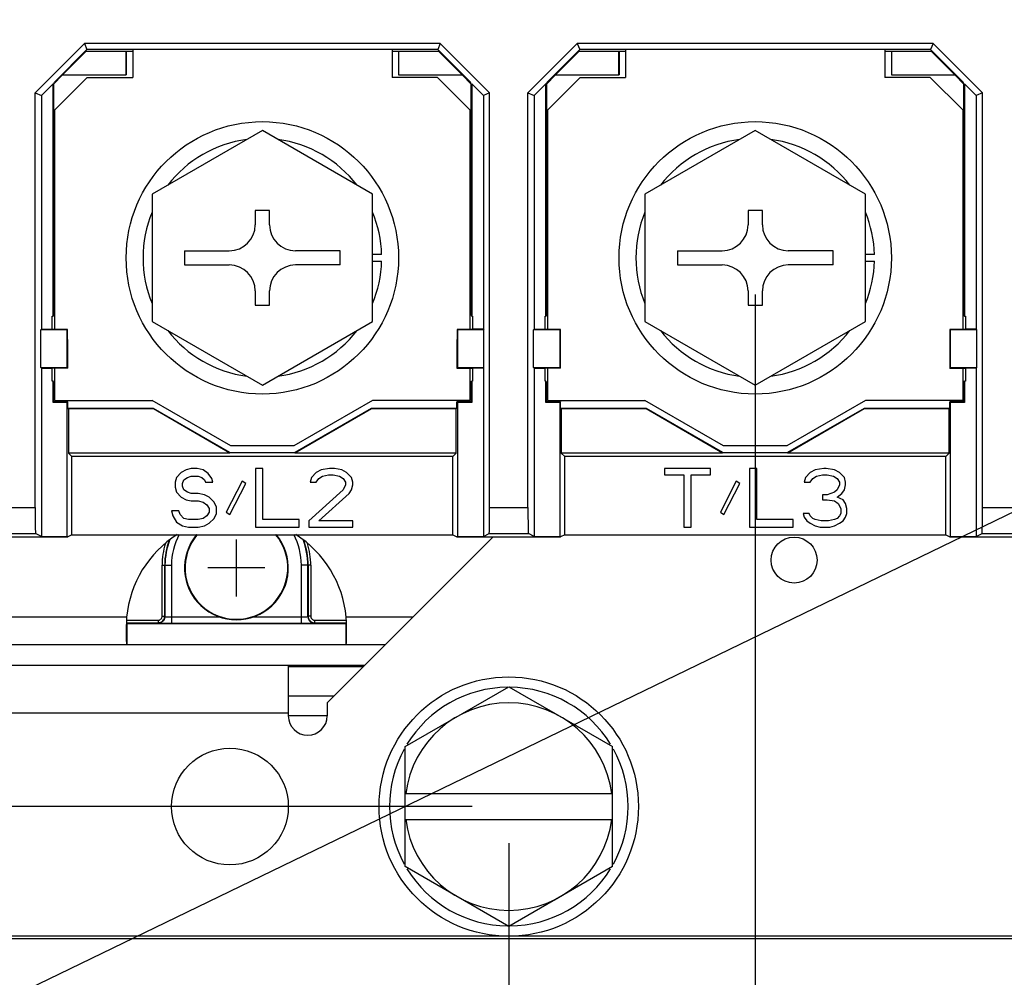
# Model space of a CAD drawing. Extents: x 28 to 410, y 33 to 287.
# Tile 22 of 35: x 213 to 240, y 55 to 81. Entities that reach past the tile are written whole.
import ezdxf

# ---------------------------------------------------------------- set-up
doc = ezdxf.new("R2010")
doc.units = 0
doc.header["$LTSCALE"] = 23.1
doc.layers.get('0').update_dxf_attribs({"linetype": 'CONTINUOUS'})
for name, color, linetype in [('ALL_CURVE', 7, 'CONTINUOUS'), ('ALL_DIM', 7, 'CONTINUOUS'), ('ALL_NOTE', 7, 'CONTINUOUS')]:
    doc.layers.add(name, color=color, linetype=linetype)
doc.dimstyles.get("Standard").update_dxf_attribs({"dimtxt": 2.5, "dimasz": 2.5, "dimexe": 1.25, "dimexo": 0.625, "dimtad": 1, "dimcen": 2.5, "dimazin": 3, "dimtfac": 1, "dimtmove": 0, "dimatfit": 3})

# ---------------------------------------------------------------- blocks, each defined once
blk = doc.blocks.new('_OPEN')
at = {"color": 0, "linetype": 'BYBLOCK'}
for p, q in [((0, 0), (-1, 0.25)), ((-1, -0.25), (0, 0)), ((-1, 0), (0, 0))]:
    blk.add_line(p, q, dxfattribs=at)
blk = doc.blocks.new('*D12')
at = {"layer": 'ALL_DIM', "color": 2, "linetype": 'CONTINUOUS'}
for p, q in [((183.361, 59.413), (183.361, 64.413)), ((183.361, 64.413), (183.361, 58.936)), ((224.976, 59.413), (182.361, 59.413)), ((183.361, 48.762), (183.361, 58.936)), ((197.01, 58.458), (182.361, 58.458)), ((183.361, 58.458), (183.361, 48.762))]:
    blk.add_line(p, q, dxfattribs=at)
at = {"layer": 'ALL_DIM', "color": 2, "linetype": 'CONTINUOUS', "xscale": 2, "yscale": 2, "zscale": 2}
for p, rotation in [((183.361, 59.413), 270), ((183.361, 58.458), 90)]:
    blk.add_blockref('_OPEN', p, dxfattribs=dict(at, rotation=rotation))
blk = doc.blocks.new('*D14')
at = {"layer": 'ALL_DIM', "color": 2, "linetype": 'CONTINUOUS'}
for p, q in [((225.976, 58.413), (225.976, 45.156)), ((262.084, 58.413), (262.084, 45.156)), ((225.976, 46.156), (244.03, 46.156)), ((262.084, 46.156), (244.03, 46.156))]:
    blk.add_line(p, q, dxfattribs=at)
at = {"layer": 'ALL_DIM', "color": 2, "linetype": 'CONTINUOUS', "xscale": 2, "yscale": 2, "zscale": 2, "rotation": 180}
blk.add_blockref('_OPEN', (225.976, 46.156), dxfattribs=at)
at = {"layer": 'ALL_DIM', "color": 2, "linetype": 'CONTINUOUS', "xscale": 2, "yscale": 2, "zscale": 2}
blk.add_blockref('_OPEN', (262.084, 46.156), dxfattribs=at)
blk = doc.blocks.new('*D15')
at = {"layer": 'ALL_DIM', "color": 2, "linetype": 'CONTINUOUS'}
for p, q in [((225.976, 58.413), (225.976, 45.156)), ((198.01, 57.458), (198.01, 45.156)), ((198.01, 46.156), (211.993, 46.156)), ((225.976, 46.156), (211.993, 46.156))]:
    blk.add_line(p, q, dxfattribs=at)
at = {"layer": 'ALL_DIM', "color": 2, "linetype": 'CONTINUOUS', "xscale": 2, "yscale": 2, "zscale": 2, "rotation": 180}
blk.add_blockref('_OPEN', (198.01, 46.156), dxfattribs=at)
at = {"layer": 'ALL_DIM', "color": 2, "linetype": 'CONTINUOUS', "xscale": 2, "yscale": 2, "zscale": 2}
blk.add_blockref('_OPEN', (225.976, 46.156), dxfattribs=at)
blk = doc.blocks.new('*D19')
at = {"layer": 'ALL_DIM', "color": 2, "linetype": 'CONTINUOUS'}
for p, q in [((205.798, 73.388), (205.798, 39.816)), ((232.702, 73.388), (232.702, 39.816)), ((205.798, 40.816), (219.25, 40.816)), ((232.702, 40.816), (219.25, 40.816))]:
    blk.add_line(p, q, dxfattribs=at)
at = {"layer": 'ALL_DIM', "color": 2, "linetype": 'CONTINUOUS', "xscale": 2, "yscale": 2, "zscale": 2, "rotation": 180}
blk.add_blockref('_OPEN', (205.798, 40.816), dxfattribs=at)
at = {"layer": 'ALL_DIM', "color": 2, "linetype": 'CONTINUOUS', "xscale": 2, "yscale": 2, "zscale": 2}
blk.add_blockref('_OPEN', (232.702, 40.816), dxfattribs=at)
blk = doc.blocks.new('*D20')
at = {"layer": 'ALL_DIM', "color": 2, "linetype": 'CONTINUOUS'}
for p, q in [((232.702, 73.388), (232.702, 39.816)), ((255.712, 73.388), (255.712, 39.816)), ((232.702, 40.816), (244.207, 40.816)), ((255.712, 40.816), (244.207, 40.816))]:
    blk.add_line(p, q, dxfattribs=at)
at = {"layer": 'ALL_DIM', "color": 2, "linetype": 'CONTINUOUS', "xscale": 2, "yscale": 2, "zscale": 2, "rotation": 180}
blk.add_blockref('_OPEN', (232.702, 40.816), dxfattribs=at)
at = {"layer": 'ALL_DIM', "color": 2, "linetype": 'CONTINUOUS', "xscale": 2, "yscale": 2, "zscale": 2}
blk.add_blockref('_OPEN', (255.712, 40.816), dxfattribs=at)
blk = doc.blocks.new('*D22')
at = {"layer": 'ALL_DIM', "color": 2, "linetype": 'CONTINUOUS'}
for p, q in [((205.798, 73.388), (205.798, 34.37)), ((282.616, 73.388), (282.616, 34.37)), ((205.798, 35.37), (244.207, 35.37)), ((282.616, 35.37), (244.207, 35.37))]:
    blk.add_line(p, q, dxfattribs=at)
at = {"layer": 'ALL_DIM', "color": 2, "linetype": 'CONTINUOUS', "xscale": 2, "yscale": 2, "zscale": 2, "rotation": 180}
blk.add_blockref('_OPEN', (205.798, 35.37), dxfattribs=at)
at = {"layer": 'ALL_DIM', "color": 2, "linetype": 'CONTINUOUS', "xscale": 2, "yscale": 2, "zscale": 2}
blk.add_blockref('_OPEN', (282.616, 35.37), dxfattribs=at)
blk = doc.blocks.new('*D27')
at = {"layer": 'ALL_DIM', "color": 2, "linetype": 'CONTINUOUS'}
for p, q in [((258.447, 94.621), (168.284, 94.621)), ((169.284, 94.621), (169.284, 76.539)), ((169.284, 58.458), (169.284, 76.539)), ((197.01, 58.458), (168.284, 58.458))]:
    blk.add_line(p, q, dxfattribs=at)
at = {"layer": 'ALL_DIM', "color": 2, "linetype": 'CONTINUOUS', "xscale": 2, "yscale": 2, "zscale": 2}
for p, rotation in [((169.284, 94.621), 90), ((169.284, 58.458), 270)]:
    blk.add_blockref('_OPEN', p, dxfattribs=dict(at, rotation=rotation))
blk = doc.blocks.new('*D30')
at = {"layer": 'ALL_DIM', "color": 2, "linetype": 'CONTINUOUS'}
for p, q in [((198.01, 59.458), (198.01, 131.194)), ((283.95, 95.621), (283.95, 131.194)), ((198.01, 130.194), (240.98, 130.194)), ((283.95, 130.194), (240.98, 130.194))]:
    blk.add_line(p, q, dxfattribs=at)
at = {"layer": 'ALL_DIM', "color": 2, "linetype": 'CONTINUOUS', "xscale": 2, "yscale": 2, "zscale": 2, "rotation": 180}
blk.add_blockref('_OPEN', (198.01, 130.194), dxfattribs=at)
at = {"layer": 'ALL_DIM', "color": 2, "linetype": 'CONTINUOUS', "xscale": 2, "yscale": 2, "zscale": 2}
blk.add_blockref('_OPEN', (283.95, 130.194), dxfattribs=at)
blk = doc.blocks.new('*D31')
at = {"layer": 'ALL_DIM', "color": 2, "linetype": 'CONTINUOUS'}
for p, q in [((198.01, 59.458), (198.01, 136.373)), ((283.051, 131.286), (283.051, 136.373)), ((198.01, 135.373), (240.531, 135.373)), ((283.051, 135.373), (240.531, 135.373)), ((283.051, 99.218), (283.051, 128.945))]:
    blk.add_line(p, q, dxfattribs=at)
at = {"layer": 'ALL_DIM', "color": 2, "linetype": 'CONTINUOUS', "xscale": 2, "yscale": 2, "zscale": 2, "rotation": 180}
blk.add_blockref('_OPEN', (198.01, 135.373), dxfattribs=at)
at = {"layer": 'ALL_DIM', "color": 2, "linetype": 'CONTINUOUS', "xscale": 2, "yscale": 2, "zscale": 2}
blk.add_blockref('_OPEN', (283.051, 135.373), dxfattribs=at)
blk = doc.blocks.new('*D37')
at = {"layer": 'ALL_DIM', "color": 2, "linetype": 'CONTINUOUS'}
for p, q in [((198.01, 59.458), (198.01, 114.802)), ((259.447, 95.621), (259.447, 114.802)), ((198.01, 113.802), (228.728, 113.802)), ((259.447, 113.802), (228.728, 113.802))]:
    blk.add_line(p, q, dxfattribs=at)
at = {"layer": 'ALL_DIM', "color": 2, "linetype": 'CONTINUOUS', "xscale": 2, "yscale": 2, "zscale": 2, "rotation": 180}
blk.add_blockref('_OPEN', (198.01, 113.802), dxfattribs=at)
at = {"layer": 'ALL_DIM', "color": 2, "linetype": 'CONTINUOUS', "xscale": 2, "yscale": 2, "zscale": 2}
blk.add_blockref('_OPEN', (259.447, 113.802), dxfattribs=at)
blk = doc.blocks.new('*D38')
at = {"layer": 'ALL_DIM', "color": 2, "linetype": 'CONTINUOUS'}
for p, q in [((198.01, 59.458), (198.01, 120.395)), ((258.562, 115.134), (258.562, 120.395)), ((198.01, 119.395), (228.286, 119.395)), ((258.562, 119.395), (228.286, 119.395)), ((258.562, 99.338), (258.562, 112.656))]:
    blk.add_line(p, q, dxfattribs=at)
at = {"layer": 'ALL_DIM', "color": 2, "linetype": 'CONTINUOUS', "xscale": 2, "yscale": 2, "zscale": 2, "rotation": 180}
blk.add_blockref('_OPEN', (198.01, 119.395), dxfattribs=at)
at = {"layer": 'ALL_DIM', "color": 2, "linetype": 'CONTINUOUS', "xscale": 2, "yscale": 2, "zscale": 2}
blk.add_blockref('_OPEN', (258.562, 119.395), dxfattribs=at)
blk = doc.blocks.new('*D39')
at = {"layer": 'ALL_DIM', "color": 2, "linetype": 'CONTINUOUS'}
for p, q in [((198.01, 59.458), (198.01, 125.912)), ((257.5, 120.498), (257.5, 125.912)), ((198.01, 124.912), (227.755, 124.912)), ((257.5, 124.912), (227.755, 124.912)), ((257.5, 114.995), (257.5, 118.401)), ((257.5, 104.471), (257.5, 112.782))]:
    blk.add_line(p, q, dxfattribs=at)
at = {"layer": 'ALL_DIM', "color": 2, "linetype": 'CONTINUOUS', "xscale": 2, "yscale": 2, "zscale": 2, "rotation": 180}
blk.add_blockref('_OPEN', (198.01, 124.912), dxfattribs=at)
at = {"layer": 'ALL_DIM', "color": 2, "linetype": 'CONTINUOUS', "xscale": 2, "yscale": 2, "zscale": 2}
blk.add_blockref('_OPEN', (257.5, 124.912), dxfattribs=at)

msp = doc.modelspace()

# ---------------------------------------------------------------- linework, layer by layer
at = {"color": 7, "linetype": 'CONTINUOUS'}
for p, q in [((213.047, 78.889), (214.394, 80.237)), ((214.394, 80.237), (214.462, 80.073)), ((224.106, 80.237), (214.394, 80.237)), ((224.106, 80.237), (224.038, 80.073)), ((224.106, 80.237), (225.453, 78.889)), ((226.499, 78.889), (227.846, 80.237)), ((227.846, 80.237), (227.914, 80.073)), ((237.558, 80.237), (227.846, 80.237)), ((237.558, 80.237), (237.49, 80.073)), ((237.558, 80.237), (238.905, 78.889)), ((214.462, 80.073), (213.572, 79.184)), ((213.797, 79.382), (214.434, 80.019)), ((215.53, 80.019), (214.434, 80.019)), ((224.038, 80.073), (214.462, 80.073)), ((215.53, 79.382), (215.53, 80.019)), ((215.533, 80.016), (215.53, 80.019)), ((215.533, 80.016), (215.533, 79.379)), ((215.71, 80.016), (215.533, 80.016)), ((215.71, 80.073), (215.71, 79.308)), ((222.79, 80.073), (222.79, 79.308)), ((222.967, 80.016), (222.79, 80.016)), ((222.967, 80.016), (222.97, 80.019)), ((222.967, 80.016), (222.967, 79.379)), ((222.97, 80.019), (222.97, 79.382)), ((224.066, 80.019), (222.97, 80.019)), ((224.038, 80.073), (224.928, 79.184)), ((224.703, 79.382), (224.066, 80.019)), ((227.914, 80.073), (227.024, 79.184)), ((227.249, 79.382), (227.886, 80.019)), ((228.982, 80.019), (227.886, 80.019)), ((237.49, 80.073), (227.914, 80.073)), ((228.982, 79.382), (228.982, 80.019)), ((228.985, 80.016), (228.982, 80.019)), ((228.985, 80.016), (228.985, 79.379)), ((229.162, 80.016), (228.985, 80.016)), ((229.162, 80.073), (229.162, 79.308)), ((236.242, 80.073), (236.242, 79.308)), ((236.419, 80.016), (236.242, 80.016)), ((236.419, 80.016), (236.422, 80.019)), ((236.419, 80.016), (236.419, 79.379)), ((236.422, 80.019), (236.422, 79.382)), ((237.518, 80.019), (236.422, 80.019)), ((237.49, 80.073), (238.38, 79.184)), ((238.155, 79.382), (237.518, 80.019)), ((213.798, 79.379), (213.55, 79.131)), ((214.471, 79.308), (213.586, 78.423)), ((213.797, 79.382), (215.53, 79.382)), ((213.798, 79.379), (215.533, 79.379)), ((214.471, 79.308), (215.71, 79.308)), ((215.533, 79.379), (215.53, 79.382)), ((224.029, 79.308), (222.79, 79.308)), ((222.967, 79.379), (222.97, 79.382)), ((222.967, 79.379), (224.701, 79.379)), ((222.97, 79.382), (224.703, 79.382)), ((224.914, 78.423), (224.029, 79.308)), ((224.949, 79.131), (224.701, 79.379)), ((227.25, 79.379), (227.002, 79.131)), ((227.923, 79.308), (227.038, 78.423)), ((227.249, 79.382), (228.982, 79.382)), ((227.25, 79.379), (228.985, 79.379)), ((227.923, 79.308), (229.162, 79.308)), ((228.985, 79.379), (228.982, 79.382)), ((237.481, 79.308), (236.242, 79.308)), ((236.419, 79.379), (236.422, 79.382)), ((236.419, 79.379), (238.153, 79.379)), ((236.422, 79.382), (238.155, 79.382)), ((238.366, 78.423), (237.481, 79.308)), ((238.401, 79.131), (238.153, 79.379)), ((213.218, 78.819), (213.536, 79.137)), ((213.536, 72.797), (213.536, 79.137)), ((213.55, 79.131), (213.536, 79.137)), ((213.55, 79.131), (213.572, 79.184)), ((213.55, 79.131), (213.55, 72.826)), ((224.949, 79.131), (224.928, 79.184)), ((224.949, 79.131), (224.963, 79.137)), ((224.949, 72.826), (224.949, 79.131)), ((224.963, 79.137), (224.963, 72.797)), ((224.963, 79.137), (225.282, 78.819)), ((226.67, 78.819), (226.988, 79.137)), ((226.988, 72.797), (226.988, 79.137)), ((227.002, 79.131), (226.988, 79.137)), ((227.002, 79.131), (227.024, 79.184)), ((227.002, 79.131), (227.002, 72.826)), ((238.401, 79.131), (238.38, 79.184)), ((238.401, 79.131), (238.415, 79.137)), ((238.401, 72.826), (238.401, 79.131)), ((238.415, 79.137), (238.415, 72.797)), ((238.415, 79.137), (238.734, 78.819)), ((213.047, 67.571), (213.047, 78.889)), ((213.047, 78.889), (213.218, 78.819)), ((213.218, 78.819), (213.218, 72.441)), ((225.453, 78.889), (225.282, 78.819)), ((225.282, 78.819), (225.282, 72.441)), ((225.453, 67.571), (225.453, 78.889)), ((226.499, 67.571), (226.499, 78.889)), ((226.499, 78.889), (226.67, 78.819)), ((226.67, 78.819), (226.67, 72.441)), ((238.905, 78.889), (238.734, 78.819)), ((238.734, 78.819), (238.734, 72.441)), ((238.905, 67.571), (238.905, 78.889)), ((213.586, 72.433), (213.586, 78.423)), ((224.914, 78.423), (224.914, 72.433)), ((227.038, 72.433), (227.038, 78.423)), ((238.366, 78.423), (238.366, 72.433)), ((219.25, 77.862), (216.241, 76.125)), ((222.259, 76.125), (219.25, 77.862)), ((232.702, 77.862), (229.693, 76.125)), ((235.711, 76.125), (232.702, 77.862)), ((216.241, 76.125), (216.241, 72.65)), ((222.259, 72.65), (222.259, 76.125)), ((229.693, 76.125), (229.693, 72.65)), ((235.711, 72.65), (235.711, 76.125)), ((219.055, 75.68), (219.055, 75.29)), ((219.445, 75.68), (219.055, 75.68)), ((219.445, 75.29), (219.445, 75.68)), ((232.507, 75.68), (232.507, 75.29)), ((232.897, 75.68), (232.507, 75.68)), ((232.897, 75.29), (232.897, 75.68)), ((217.126, 74.582), (217.126, 74.193)), ((217.126, 74.582), (218.347, 74.582)), ((221.374, 74.582), (220.153, 74.582)), ((221.374, 74.193), (221.374, 74.582)), ((222.505, 74.476), (222.259, 74.476)), ((230.578, 74.582), (230.578, 74.193)), ((230.578, 74.582), (231.799, 74.582)), ((234.826, 74.582), (233.605, 74.582)), ((234.826, 74.193), (234.826, 74.582)), ((235.957, 74.476), (235.711, 74.476)), ((217.126, 74.193), (218.347, 74.193)), ((221.374, 74.193), (220.153, 74.193)), ((222.259, 74.299), (222.505, 74.299)), ((230.578, 74.193), (231.799, 74.193)), ((234.826, 74.193), (233.605, 74.193)), ((235.711, 74.299), (235.957, 74.299)), ((219.055, 73.485), (219.055, 73.096)), ((219.445, 73.096), (219.445, 73.485)), ((232.507, 73.485), (232.507, 73.096)), ((232.897, 73.096), (232.897, 73.485)), ((219.055, 73.096), (219.445, 73.096)), ((232.507, 73.096), (232.897, 73.096)), ((213.513, 72.441), (213.513, 72.797)), ((213.513, 72.797), (213.536, 72.797)), ((213.55, 72.826), (213.536, 72.797)), ((213.55, 72.826), (213.586, 72.826)), ((216.241, 72.65), (219.25, 70.913)), ((219.25, 70.913), (222.259, 72.65)), ((224.949, 72.826), (224.914, 72.826)), ((224.949, 72.826), (224.963, 72.797)), ((224.963, 72.797), (224.987, 72.797)), ((224.987, 72.797), (224.987, 72.441)), ((226.965, 72.441), (226.965, 72.797)), ((226.965, 72.797), (226.988, 72.797)), ((227.002, 72.826), (226.988, 72.797)), ((227.002, 72.826), (227.038, 72.826)), ((229.693, 72.65), (232.702, 70.913)), ((232.702, 70.913), (235.711, 72.65)), ((238.401, 72.826), (238.366, 72.826)), ((238.401, 72.826), (238.415, 72.797)), ((238.415, 72.797), (238.439, 72.797)), ((238.439, 72.797), (238.439, 72.441)), ((213.218, 72.441), (213.202, 72.425)), ((213.202, 71.394), (213.202, 72.425)), ((213.924, 72.425), (213.202, 72.425)), ((213.218, 72.441), (213.513, 72.441)), ((213.527, 72.433), (213.513, 72.441)), ((213.932, 72.433), (213.527, 72.433)), ((213.932, 72.433), (213.924, 72.425)), ((213.924, 71.394), (213.924, 72.425)), ((213.939, 71.908), (213.932, 72.433)), ((224.567, 72.433), (224.561, 71.908)), ((224.567, 72.433), (224.575, 72.425)), ((224.972, 72.433), (224.567, 72.433)), ((224.575, 72.425), (224.575, 71.394)), ((225.298, 72.425), (224.575, 72.425)), ((224.987, 72.441), (224.972, 72.433)), ((225.282, 72.441), (224.987, 72.441)), ((225.282, 72.441), (225.298, 72.425)), ((225.298, 71.394), (225.298, 72.425)), ((226.67, 72.441), (226.654, 72.425)), ((226.654, 71.394), (226.654, 72.425)), ((227.376, 72.425), (226.654, 72.425)), ((226.67, 72.441), (226.965, 72.441)), ((226.979, 72.433), (226.965, 72.441)), ((227.384, 72.433), (226.979, 72.433)), ((227.384, 72.433), (227.376, 72.425)), ((227.376, 71.394), (227.376, 72.425)), ((227.391, 71.908), (227.384, 72.433)), ((238.019, 72.433), (238.013, 71.908)), ((238.019, 72.433), (238.027, 72.425)), ((238.424, 72.433), (238.019, 72.433)), ((238.027, 72.425), (238.027, 71.394)), ((238.75, 72.425), (238.027, 72.425)), ((238.439, 72.441), (238.424, 72.433)), ((238.734, 72.441), (238.439, 72.441)), ((238.734, 72.441), (238.75, 72.425)), ((238.75, 71.394), (238.75, 72.425)), ((213.939, 71.38), (213.939, 71.908)), ((224.561, 71.908), (224.561, 71.38)), ((227.391, 71.38), (227.391, 71.908)), ((238.013, 71.908), (238.013, 71.38)), ((213.218, 71.379), (213.202, 71.394)), ((213.202, 71.394), (213.924, 71.394)), ((213.218, 71.379), (213.218, 66.784)), ((213.218, 71.379), (213.513, 71.379)), ((213.513, 71.379), (213.515, 71.38)), ((213.513, 71.022), (213.513, 71.379)), ((213.939, 71.38), (213.515, 71.38)), ((213.586, 70.494), (213.586, 71.38)), ((213.939, 71.38), (213.924, 71.394)), ((224.561, 71.38), (224.575, 71.394)), ((224.561, 71.38), (224.985, 71.38)), ((224.575, 71.394), (225.298, 71.394)), ((224.914, 71.38), (224.914, 70.494)), ((224.987, 71.379), (224.985, 71.38)), ((224.987, 71.379), (224.987, 71.022)), ((225.282, 71.379), (224.987, 71.379)), ((225.282, 71.379), (225.298, 71.394)), ((225.282, 71.379), (225.282, 66.784)), ((226.67, 71.379), (226.654, 71.394)), ((226.654, 71.394), (227.376, 71.394)), ((226.67, 71.379), (226.67, 66.784)), ((226.67, 71.379), (226.965, 71.379)), ((226.965, 71.379), (226.967, 71.38)), ((226.965, 71.022), (226.965, 71.379)), ((227.391, 71.38), (226.967, 71.38)), ((227.038, 70.494), (227.038, 71.38)), ((227.391, 71.38), (227.376, 71.394)), ((238.013, 71.38), (238.027, 71.394)), ((238.013, 71.38), (238.437, 71.38)), ((238.027, 71.394), (238.75, 71.394)), ((238.366, 71.38), (238.366, 70.494)), ((238.439, 71.379), (238.437, 71.38)), ((238.439, 71.379), (238.439, 71.022)), ((238.734, 71.379), (238.439, 71.379)), ((238.734, 71.379), (238.75, 71.394)), ((238.734, 71.379), (238.734, 66.784)), ((213.536, 71.022), (213.513, 71.022)), ((213.536, 70.444), (213.536, 71.022)), ((213.55, 70.994), (213.536, 71.022)), ((213.55, 70.994), (213.55, 70.458)), ((213.55, 70.994), (213.586, 70.994)), ((224.949, 70.994), (224.914, 70.994)), ((224.949, 70.994), (224.963, 71.022)), ((224.949, 70.458), (224.949, 70.994)), ((224.963, 71.022), (224.963, 70.444)), ((224.987, 71.022), (224.963, 71.022)), ((226.988, 71.022), (226.965, 71.022)), ((226.988, 70.444), (226.988, 71.022)), ((227.002, 70.994), (226.988, 71.022)), ((227.002, 70.994), (227.002, 70.458)), ((227.002, 70.994), (227.038, 70.994)), ((238.401, 70.994), (238.366, 70.994)), ((238.401, 70.994), (238.415, 71.022)), ((238.401, 70.458), (238.401, 70.994)), ((238.415, 71.022), (238.415, 70.444)), ((238.439, 71.022), (238.415, 71.022)), ((213.55, 70.458), (213.536, 70.444)), ((213.926, 70.444), (213.536, 70.444)), ((213.94, 70.458), (213.55, 70.458)), ((213.586, 70.494), (216.241, 70.494)), ((213.94, 70.458), (213.926, 70.444)), ((213.926, 66.784), (213.926, 70.444)), ((213.94, 70.281), (213.94, 70.458)), ((218.387, 69.255), (216.241, 70.494)), ((222.259, 70.494), (220.113, 69.255)), ((224.914, 70.494), (222.259, 70.494)), ((224.56, 70.281), (224.56, 70.458)), ((224.56, 70.458), (224.574, 70.444)), ((224.949, 70.458), (224.56, 70.458)), ((224.574, 70.444), (224.574, 66.784)), ((224.963, 70.444), (224.574, 70.444)), ((224.949, 70.458), (224.963, 70.444)), ((227.002, 70.458), (226.988, 70.444)), ((227.378, 70.444), (226.988, 70.444)), ((227.392, 70.458), (227.002, 70.458)), ((227.038, 70.494), (229.693, 70.494)), ((227.392, 70.458), (227.378, 70.444)), ((227.378, 66.784), (227.378, 70.444)), ((227.392, 70.281), (227.392, 70.458)), ((231.839, 69.255), (229.693, 70.494)), ((235.711, 70.494), (233.565, 69.255)), ((238.366, 70.494), (235.711, 70.494)), ((238.012, 70.281), (238.012, 70.458)), ((238.012, 70.458), (238.026, 70.444)), ((238.401, 70.458), (238.012, 70.458)), ((238.026, 70.444), (238.026, 66.784)), ((238.415, 70.444), (238.026, 70.444)), ((238.401, 70.458), (238.415, 70.444)), ((213.94, 70.281), (213.958, 70.263)), ((216.28, 70.281), (213.94, 70.281)), ((213.958, 70.263), (213.958, 69.059)), ((216.275, 70.263), (213.958, 70.263)), ((216.28, 70.281), (216.275, 70.263)), ((218.36, 69.059), (216.275, 70.263)), ((218.365, 69.078), (216.28, 70.281)), ((222.22, 70.281), (220.135, 69.078)), ((222.225, 70.263), (220.14, 69.059)), ((222.22, 70.281), (222.225, 70.263)), ((224.56, 70.281), (222.22, 70.281)), ((224.541, 70.263), (222.225, 70.263)), ((224.56, 70.281), (224.541, 70.263)), ((224.541, 69.059), (224.541, 70.263)), ((227.392, 70.281), (227.41, 70.263)), ((229.732, 70.281), (227.392, 70.281)), ((227.41, 70.263), (227.41, 69.059)), ((229.727, 70.263), (227.41, 70.263)), ((229.732, 70.281), (229.727, 70.263)), ((231.812, 69.059), (229.727, 70.263)), ((231.817, 69.078), (229.732, 70.281)), ((235.672, 70.281), (233.587, 69.078)), ((235.677, 70.263), (233.592, 69.059)), ((235.672, 70.281), (235.677, 70.263)), ((238.012, 70.281), (235.672, 70.281)), ((237.993, 70.263), (235.677, 70.263)), ((238.012, 70.281), (237.993, 70.263)), ((237.993, 69.059), (237.993, 70.263)), ((218.365, 69.078), (218.36, 69.059)), ((218.365, 69.078), (220.135, 69.078)), ((220.113, 69.255), (218.387, 69.255)), ((220.135, 69.078), (220.14, 69.059)), ((231.817, 69.078), (231.812, 69.059)), ((231.817, 69.078), (233.587, 69.078)), ((233.565, 69.255), (231.839, 69.255)), ((233.587, 69.078), (233.592, 69.059)), ((214.051, 68.966), (213.958, 69.059)), ((218.36, 69.059), (213.958, 69.059)), ((214.051, 66.832), (214.051, 68.966)), ((224.449, 68.966), (214.051, 68.966)), ((224.541, 69.059), (220.14, 69.059)), ((224.449, 68.966), (224.541, 69.059)), ((224.449, 66.832), (224.449, 68.966)), ((227.503, 68.966), (227.41, 69.059)), ((231.812, 69.059), (227.41, 69.059)), ((227.503, 66.832), (227.503, 68.966)), ((237.901, 68.966), (227.503, 68.966)), ((237.993, 69.059), (233.592, 69.059)), ((237.901, 68.966), (237.993, 69.059)), ((237.901, 66.832), (237.901, 68.966)), ((217.037, 68.534), (216.905, 68.398)), ((217.17, 68.601), (217.037, 68.534)), ((217.303, 68.635), (217.17, 68.601)), ((217.469, 68.635), (217.303, 68.635)), ((217.635, 68.601), (217.469, 68.635)), ((217.768, 68.5), (217.635, 68.601)), ((219.062, 68.635), (219.062, 67.042)), ((219.261, 68.635), (219.062, 68.635)), ((219.261, 67.246), (219.261, 68.635)), ((220.721, 68.534), (220.588, 68.398)), ((220.854, 68.601), (220.721, 68.534)), ((221.086, 68.635), (220.854, 68.601)), ((221.219, 68.635), (221.086, 68.635)), ((221.418, 68.601), (221.219, 68.635)), ((221.551, 68.534), (221.418, 68.601)), ((221.684, 68.398), (221.551, 68.534)), ((230.224, 68.635), (230.224, 68.466)), ((231.485, 68.635), (230.224, 68.635)), ((231.485, 68.466), (231.485, 68.635)), ((232.547, 68.635), (232.547, 67.042)), ((232.746, 68.635), (232.547, 68.635)), ((232.746, 67.246), (232.746, 68.635)), ((234.206, 68.534), (234.074, 68.398)), ((234.339, 68.601), (234.206, 68.534)), ((234.571, 68.635), (234.339, 68.601)), ((234.638, 68.635), (234.571, 68.635)), ((234.87, 68.601), (234.638, 68.635)), ((235.003, 68.534), (234.87, 68.601)), ((235.136, 68.398), (235.003, 68.534)), ((216.905, 68.398), (216.871, 68.262)), ((217.071, 68.228), (217.104, 68.33)), ((217.104, 68.33), (217.203, 68.398)), ((217.203, 68.398), (217.303, 68.432)), ((217.303, 68.432), (217.502, 68.432)), ((217.502, 68.432), (217.602, 68.398)), ((217.602, 68.398), (217.668, 68.33)), ((217.668, 68.33), (217.701, 68.262)), ((217.867, 68.364), (217.768, 68.5)), ((217.9, 68.262), (217.867, 68.364)), ((218.697, 68.296), (218.265, 67.449)), ((218.796, 68.228), (218.697, 68.296)), ((220.588, 68.398), (220.555, 68.262)), ((220.721, 68.262), (220.788, 68.364)), ((220.788, 68.364), (220.887, 68.432)), ((220.887, 68.432), (221.053, 68.466)), ((221.053, 68.466), (221.186, 68.466)), ((221.186, 68.466), (221.352, 68.432)), ((221.352, 68.432), (221.451, 68.364)), ((221.451, 68.364), (221.518, 68.262)), ((221.717, 68.262), (221.684, 68.398)), ((230.224, 68.466), (230.755, 68.466)), ((230.755, 68.466), (230.755, 67.042)), ((230.954, 67.042), (230.954, 68.466)), ((230.954, 68.466), (231.485, 68.466)), ((232.182, 68.296), (231.751, 67.449)), ((232.282, 68.228), (232.182, 68.296)), ((234.074, 68.398), (234.04, 68.262)), ((234.206, 68.262), (234.273, 68.364)), ((234.273, 68.364), (234.372, 68.432)), ((234.372, 68.432), (234.538, 68.466)), ((234.538, 68.466), (234.671, 68.466)), ((234.671, 68.466), (234.837, 68.432)), ((234.837, 68.432), (234.937, 68.364)), ((234.937, 68.364), (235.003, 68.262)), ((235.169, 68.262), (235.136, 68.398)), ((216.871, 68.262), (216.871, 68.127)), ((216.871, 68.127), (216.905, 67.991)), ((217.071, 68.161), (217.071, 68.228)), ((217.104, 68.059), (217.071, 68.161)), ((217.203, 67.991), (217.104, 68.059)), ((217.701, 68.262), (217.9, 68.262)), ((218.365, 67.381), (218.796, 68.228)), ((221.451, 68.059), (220.522, 67.212)), ((220.555, 68.262), (220.721, 68.262)), ((221.518, 68.195), (221.451, 68.059)), ((221.518, 68.262), (221.518, 68.195)), ((221.617, 67.957), (221.684, 68.059)), ((221.684, 68.059), (221.717, 68.195)), ((221.717, 68.195), (221.717, 68.262)), ((231.85, 67.381), (232.282, 68.228)), ((234.04, 68.262), (234.206, 68.262)), ((234.937, 68.059), (234.87, 67.991)), ((235.003, 68.195), (234.937, 68.059)), ((235.003, 68.262), (235.003, 68.195)), ((235.069, 67.957), (235.136, 68.059)), ((235.136, 68.059), (235.169, 68.195)), ((235.169, 68.195), (235.169, 68.262)), ((216.905, 67.991), (217.037, 67.856)), ((217.037, 67.856), (217.17, 67.788)), ((217.17, 67.788), (217.303, 67.754)), ((217.303, 67.957), (217.203, 67.991)), ((217.502, 67.957), (217.303, 67.957)), ((217.303, 67.754), (217.502, 67.754)), ((217.668, 67.923), (217.502, 67.957)), ((217.502, 67.754), (217.635, 67.72)), ((217.801, 67.856), (217.668, 67.923)), ((217.933, 67.72), (217.801, 67.856)), ((220.788, 67.212), (221.617, 67.957)), ((234.538, 67.923), (234.538, 67.788)), ((234.671, 67.923), (234.538, 67.923)), ((234.538, 67.788), (234.671, 67.788)), ((234.87, 67.991), (234.671, 67.923)), ((234.671, 67.788), (234.87, 67.754)), ((234.87, 67.754), (234.97, 67.686)), ((234.937, 67.856), (235.069, 67.957)), ((235.102, 67.788), (234.937, 67.856)), ((235.169, 67.686), (235.102, 67.788)), ((212.001, 67.571), (213.047, 67.571)), ((216.772, 67.483), (216.805, 67.347)), ((216.971, 67.483), (216.772, 67.483)), ((217.004, 67.381), (216.971, 67.483)), ((217.635, 67.72), (217.734, 67.652)), ((217.734, 67.652), (217.801, 67.551)), ((217.801, 67.551), (217.801, 67.449)), ((218, 67.584), (217.933, 67.72)), ((218, 67.415), (218, 67.584)), ((225.453, 67.571), (226.499, 67.571)), ((234.97, 67.686), (235.036, 67.551)), ((235.036, 67.551), (235.036, 67.415)), ((235.202, 67.551), (235.169, 67.686)), ((235.202, 67.415), (235.202, 67.551)), ((238.905, 67.571), (240.043, 67.571)), ((216.805, 67.347), (216.905, 67.178)), ((217.104, 67.279), (217.004, 67.381)), ((217.237, 67.246), (217.104, 67.279)), ((217.502, 67.246), (217.237, 67.246)), ((217.635, 67.279), (217.502, 67.246)), ((217.734, 67.347), (217.635, 67.279)), ((217.801, 67.449), (217.734, 67.347)), ((217.801, 67.144), (217.933, 67.279)), ((217.933, 67.279), (218, 67.415)), ((218.265, 67.449), (218.365, 67.381)), ((220.257, 67.246), (219.261, 67.246)), ((220.257, 67.042), (220.257, 67.246)), ((220.522, 67.212), (220.522, 67.042)), ((221.717, 67.212), (220.788, 67.212)), ((221.717, 67.042), (221.717, 67.212)), ((231.751, 67.449), (231.85, 67.381)), ((233.742, 67.246), (232.746, 67.246)), ((233.742, 67.042), (233.742, 67.246)), ((234.007, 67.415), (234.04, 67.313)), ((234.173, 67.415), (234.007, 67.415)), ((234.04, 67.313), (234.107, 67.212)), ((234.107, 67.212), (234.206, 67.144)), ((234.206, 67.347), (234.173, 67.415)), ((234.273, 67.279), (234.206, 67.347)), ((234.339, 67.246), (234.273, 67.279)), ((234.505, 67.212), (234.339, 67.246)), ((234.704, 67.212), (234.505, 67.212)), ((234.87, 67.246), (234.704, 67.212)), ((234.937, 67.279), (234.87, 67.246)), ((235.003, 67.347), (234.937, 67.279)), ((235.036, 67.415), (235.003, 67.347)), ((235.003, 67.144), (235.102, 67.212)), ((235.102, 67.212), (235.169, 67.313)), ((235.169, 67.313), (235.202, 67.415)), ((216.905, 67.178), (217.071, 67.076)), ((217.071, 67.076), (217.237, 67.042)), ((217.237, 67.042), (217.502, 67.042)), ((217.502, 67.042), (217.668, 67.076)), ((217.668, 67.076), (217.801, 67.144)), ((219.062, 67.042), (220.257, 67.042)), ((220.522, 67.042), (221.717, 67.042)), ((230.755, 67.042), (230.954, 67.042)), ((232.547, 67.042), (233.742, 67.042)), ((234.206, 67.144), (234.339, 67.076)), ((234.339, 67.076), (234.472, 67.042)), ((234.472, 67.042), (234.737, 67.042)), ((234.737, 67.042), (234.87, 67.076)), ((234.87, 67.076), (235.003, 67.144)), ((211.108, 66.777), (213.94, 66.777)), ((211.989, 66.863), (213.059, 66.863)), ((213.218, 66.784), (213.059, 66.863)), ((213.218, 66.784), (213.926, 66.784)), ((213.926, 66.784), (213.94, 66.777)), ((214.051, 66.832), (213.94, 66.777)), ((214.051, 66.832), (224.449, 66.832)), ((225.551, 66.777), (221.02, 62.245)), ((224.449, 66.832), (224.56, 66.777)), ((224.574, 66.784), (224.56, 66.777)), ((224.56, 66.777), (227.392, 66.777)), ((224.574, 66.784), (225.282, 66.784)), ((225.282, 66.784), (225.441, 66.863)), ((225.441, 66.863), (226.511, 66.863)), ((226.67, 66.784), (226.511, 66.863)), ((226.67, 66.784), (227.378, 66.784)), ((227.378, 66.784), (227.392, 66.777)), ((227.503, 66.832), (227.392, 66.777)), ((227.503, 66.832), (237.901, 66.832)), ((237.901, 66.832), (238.012, 66.777)), ((238.026, 66.784), (238.012, 66.777)), ((238.012, 66.777), (242.26, 66.777)), ((238.026, 66.784), (238.734, 66.784)), ((238.734, 66.784), (238.893, 66.863)), ((238.893, 66.863), (240.049, 66.863)), ((216.513, 64.605), (216.513, 65.998)), ((216.513, 65.998), (216.769, 65.998)), ((216.584, 64.605), (216.584, 65.998)), ((216.592, 65.998), (216.592, 64.597)), ((216.769, 65.998), (216.769, 64.414)), ((220.315, 64.414), (220.315, 65.998)), ((220.571, 65.998), (220.315, 65.998)), ((220.492, 64.597), (220.492, 65.998)), ((220.5, 65.998), (220.5, 64.605)), ((220.571, 65.998), (220.571, 64.605)), ((216.513, 64.605), (216.584, 64.605)), ((216.584, 64.605), (216.592, 64.597)), ((216.769, 64.591), (218.075, 64.591)), ((219.008, 64.591), (220.315, 64.591)), ((220.492, 64.597), (220.5, 64.605)), ((220.571, 64.605), (220.5, 64.605)), ((215.537, 64.428), (216.407, 64.428)), ((215.542, 64.499), (216.407, 64.499)), ((215.554, 64.405), (215.554, 63.838)), ((215.554, 64.405), (221.53, 64.405)), ((216.407, 64.499), (216.407, 64.428)), ((216.407, 64.428), (216.415, 64.42)), ((216.769, 64.414), (220.315, 64.414)), ((220.669, 64.42), (220.677, 64.428)), ((220.677, 64.499), (220.677, 64.428)), ((220.677, 64.499), (221.542, 64.499)), ((220.677, 64.428), (221.547, 64.428)), ((221.53, 64.405), (221.53, 63.838)), ((193.302, 63.838), (222.613, 63.838)), ((219.958, 63.272), (219.958, 61.891)), ((223.144, 61.049), (225.976, 62.684)), ((225.976, 62.684), (228.808, 61.049)), ((221.197, 62.422), (219.958, 62.422)), ((221.02, 62.245), (221.02, 61.891)), ((219.958, 61.962), (208.63, 61.962)), ((221.02, 61.891), (219.958, 61.891)), ((223.144, 57.778), (223.144, 61.049)), ((228.808, 57.778), (228.808, 61.049)), ((223.144, 59.767), (228.808, 59.767)), ((223.144, 59.059), (228.808, 59.059)), ((225.976, 56.143), (223.144, 57.778)), ((228.808, 57.778), (225.976, 56.143)), ((287.041, 55.803), (201.019, 55.803)), ((277.66, 55.873), (210.4, 55.873))]:
    msp.add_line(p, q, dxfattribs=at)
at = {"color": 3, "linetype": 'CONTINUOUS'}
for p, q in [((215.546, 64.582), (198.01, 64.582)), ((223.356, 64.582), (221.538, 64.582)), ((187.39, 63.272), (222.046, 63.272)), ((219.958, 63.237), (222.011, 63.237))]:
    msp.add_line(p, q, dxfattribs=at)
at = {"color": 7, "linetype": 'CONTINUOUS'}
for points in [[(213.047, 67.571), (213.047, 67.434), (213.047, 67.302), (213.049, 67.18), (213.05, 67.073), (213.052, 66.985), (213.054, 66.919), (213.056, 66.878), (213.059, 66.863)], [(225.441, 66.863), (225.443, 66.878), (225.446, 66.919), (225.448, 66.985), (225.45, 67.073), (225.451, 67.18), (225.452, 67.302), (225.453, 67.434), (225.453, 67.571)], [(226.499, 67.571), (226.499, 67.434), (226.499, 67.302), (226.501, 67.18), (226.502, 67.073), (226.504, 66.985), (226.506, 66.919), (226.508, 66.878), (226.511, 66.863)], [(238.893, 66.863), (238.895, 66.878), (238.898, 66.919), (238.9, 66.985), (238.902, 67.073), (238.903, 67.18), (238.904, 67.302), (238.905, 67.434), (238.905, 67.571)], [(216.407, 64.428), (216.423, 64.429), (216.44, 64.432), (216.458, 64.436), (216.477, 64.443), (216.497, 64.453), (216.518, 64.467), (216.537, 64.485), (216.553, 64.506), (216.566, 64.529), (216.576, 64.554), (216.582, 64.579), (216.584, 64.605)], [(216.407, 64.499), (216.417, 64.5), (216.427, 64.501), (216.438, 64.504), (216.449, 64.508), (216.461, 64.514), (216.473, 64.523), (216.485, 64.533), (216.495, 64.546), (216.503, 64.56), (216.508, 64.574), (216.512, 64.59), (216.513, 64.605)], [(216.592, 64.597), (216.583, 64.543), (216.558, 64.493), (216.519, 64.454), (216.47, 64.429), (216.415, 64.42)], [(216.592, 64.597), (216.597, 64.596), (216.61, 64.595), (216.632, 64.593), (216.659, 64.593), (216.693, 64.592), (216.73, 64.591), (216.769, 64.591)], [(220.315, 64.591), (220.354, 64.591), (220.391, 64.592), (220.424, 64.593), (220.452, 64.593), (220.473, 64.595), (220.487, 64.596), (220.492, 64.597)], [(220.492, 64.597), (220.501, 64.543), (220.526, 64.493), (220.565, 64.454), (220.614, 64.429), (220.669, 64.42)], [(220.5, 64.605), (220.501, 64.589), (220.503, 64.574), (220.506, 64.558), (220.512, 64.542), (220.519, 64.525), (220.53, 64.507), (220.543, 64.489), (220.561, 64.472), (220.581, 64.457), (220.603, 64.445), (220.627, 64.436), (220.652, 64.43), (220.677, 64.428)], [(220.571, 64.605), (220.571, 64.596), (220.573, 64.586), (220.575, 64.577), (220.578, 64.567), (220.582, 64.557), (220.589, 64.547), (220.597, 64.536), (220.607, 64.525), (220.619, 64.516), (220.633, 64.509), (220.647, 64.503), (220.662, 64.5), (220.677, 64.499)], [(215.539, 64.42), (215.545, 64.409), (215.554, 64.405)], [(216.415, 64.42), (216.425, 64.419), (216.452, 64.418), (216.494, 64.416), (216.55, 64.416), (216.617, 64.415), (216.691, 64.414), (216.769, 64.414)], [(220.315, 64.414), (220.393, 64.414), (220.467, 64.415), (220.534, 64.416), (220.59, 64.416), (220.632, 64.418), (220.659, 64.419), (220.669, 64.42)], [(221.53, 64.405), (221.539, 64.409), (221.545, 64.42)]]:
    msp.add_lwpolyline(points, dxfattribs=at)
at = {"color": 3, "linetype": 'CONTINUOUS'}
for points in [[(215.546, 64.582), (215.54, 64.454), (215.536, 64.329), (215.534, 64.212), (215.533, 64.107)], [(221.551, 64.107), (221.55, 64.212), (221.548, 64.329), (221.544, 64.454), (221.538, 64.582)], [(215.533, 64.107), (215.534, 64.014), (215.536, 63.939), (215.54, 63.884), (215.546, 63.85), (215.554, 63.838)], [(221.53, 63.838), (221.538, 63.85), (221.543, 63.884), (221.548, 63.939), (221.55, 64.014), (221.551, 64.107)]]:
    msp.add_lwpolyline(points, dxfattribs=at)
at = {"color": 7, "linetype": 'CONTINUOUS'}
for centre, radius in [((219.25, 74.388), 3.717), ((232.702, 74.388), 3.717), ((233.764, 66.139), 0.627), ((225.976, 59.413), 3.54), ((218.365, 59.413), 1.593)]:
    msp.add_circle(centre, radius, dxfattribs=at)
for centre, radius, start, end in [((219.25, 74.388), 3.257, 97.505, 142.495), ((219.25, 74.388), 3.257, 37.505, 82.495), ((232.702, 74.388), 3.257, 97.505, 142.495), ((232.702, 74.388), 3.257, 37.505, 82.495), ((219.25, 74.388), 3.257, 157.505, 202.495), ((219.25, 74.388), 3.257, 1.5571, 22.495), ((232.702, 74.388), 3.257, 157.505, 202.495), ((232.702, 74.388), 3.257, 1.5571, 22.495), ((218.347, 75.29), 0.708, 270, 360), ((220.153, 75.29), 0.708, 180, 270), ((231.799, 75.29), 0.708, 270, 360), ((233.605, 75.29), 0.708, 180, 270), ((218.347, 73.485), 0.708, 0, 90), ((220.153, 73.485), 0.708, 90, 180), ((219.25, 74.388), 3.257, 337.505, 358.4429), ((231.799, 73.485), 0.708, 0, 90), ((233.605, 73.485), 0.708, 90, 180), ((232.702, 74.388), 3.257, 337.505, 358.4429), ((219.25, 74.388), 3.257, 217.505, 262.495), ((219.25, 74.388), 3.257, 277.505, 322.495), ((232.702, 74.388), 3.257, 217.505, 262.495), ((232.702, 74.388), 3.257, 277.505, 322.495), ((218.542, 65.998), 1.958, 159.5436, 180), ((218.542, 65.998), 1.95, 158.8289, 180), ((218.542, 65.998), 1.773, 151.879, 180), ((218.542, 65.927), 1.416, 140.1179, 39.8109), ((218.542, 65.927), 1.402, 139.703, 40.3031), ((218.542, 65.998), 1.773, 0, 28.1209), ((218.542, 65.998), 1.95, 0, 21.1711), ((218.542, 65.998), 1.958, 0, 20.4616), ((218.542, 65.998), 2.029, 162.9435, 180), ((218.542, 65.998), 2.029, 0, 17.0547), ((225.976, 59.413), 3.257, 90.5613, 148.5639), ((225.976, 59.413), 3.257, 31.4361, 89.4387), ((225.976, 59.413), 2.832, 7.1808, 172.8192), ((220.489, 61.891), 0.531, 180, 360), ((225.976, 59.413), 3.257, 151.2145, 208.7855), ((225.976, 59.413), 3.257, 331.2145, 28.7855), ((225.976, 59.413), 2.832, 187.1808, 352.8192), ((225.976, 59.413), 3.257, 211.4361, 269.4387), ((225.976, 59.413), 3.257, 270.5613, 328.5639)]:
    msp.add_arc(centre, radius, start, end, dxfattribs=at)
at = {"color": 3, "linetype": 'CONTINUOUS'}
for start, end in [(122.549, 174.6658), (5.3342, 57.451)]:
    msp.add_arc((218.542, 64.302), 3.009, start, end, dxfattribs=at)
at = {"layer": 'ALL_CURVE', "color": 40, "linetype": 'CONTINUOUS'}
for p, q in [((218.542, 65.148), (218.542, 66.706)), ((219.321, 65.927), (217.763, 65.927))]:
    msp.add_line(p, q, dxfattribs=at)
at = {"layer": 'ALL_NOTE', "color": 2, "linetype": 'CONTINUOUS'}
msp.add_line((252.116, 73.446), (180.164, 38.601), dxfattribs=at)

# ---------------------------------------------------------------- dimensions: what is measured, and where the dimension line sits
at = {"layer": 'ALL_DIM', "color": 2, "linetype": 'CONTINUOUS'}
for base, p1, p2, picture, middle in [((283.051, 135.373), (198.01, 59.458), (283.051, 99.218), '*D31', (234.207, 136.073)), ((283.95, 130.194), (198.01, 59.458), (283.95, 95.621), '*D30', (235.014, 130.894)), ((232.702, 40.816), (205.798, 73.388), (232.702, 73.388), '*D19', (209.305, 41.516)), ((282.616, 35.37), (205.798, 73.388), (282.616, 73.388), '*D22', (240.3, 36.07)), ((255.712, 40.816), (232.702, 73.388), (255.712, 73.388), '*D20', (241.027, 41.516)), ((225.976, 46.156), (198.01, 57.458), (225.976, 58.413), '*D15', (210.291, 46.856)), ((262.084, 46.156), (225.976, 58.413), (262.084, 58.413), '*D14', (240.217, 46.856))]:
    dim = msp.add_linear_dim(base=base, p1=p1, p2=p2, dimstyle='Standard', dxfattribs=at)
    dim.commit()
    dim.dimension.update_dxf_attribs({"geometry": picture, "text_midpoint": middle, "dimtype": 128})
for base, p1, p2, angle, picture, middle in [((198.01, 124.912), (257.5, 104.471), (198.01, 59.458), 180, '*D39', (222.423, 125.612)), ((198.01, 119.395), (258.562, 99.338), (198.01, 59.458), 180, '*D38', (222.746, 120.095)), ((198.01, 113.802), (259.447, 95.621), (198.01, 59.458), 180, '*D37', (222.423, 114.502)), ((169.284, 94.621), (197.01, 58.458), (258.447, 94.621), 90, '*D27', (168.584, 72.088)), ((183.3607, 59.4135), (197.0099, 58.4577), (224.9759, 59.4135), 90, '*D12', (182.6607, 48.7619))]:
    dim = msp.add_linear_dim(base=base, p1=p1, p2=p2, angle=angle, dimstyle='Standard', dxfattribs=at)
    dim.commit()
    dim.dimension.update_dxf_attribs({"geometry": picture, "text_midpoint": middle, "dimtype": 128})

doc.saveas('drawing.dxf')
